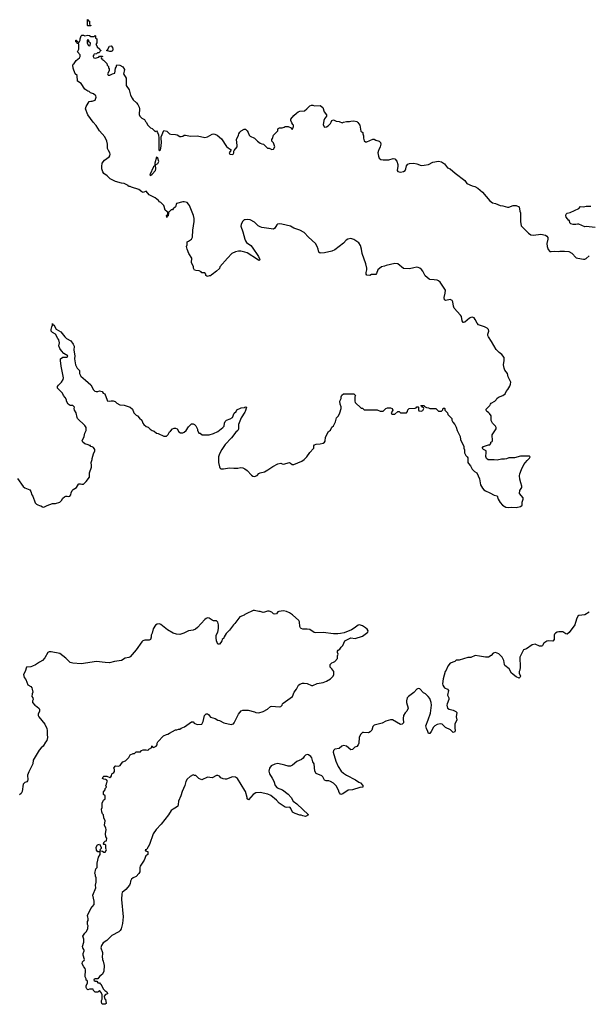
# Model space of a CAD drawing. Header units: inches. Extents: x 2323201 to 2563958, y 895391 to 1023096.
# Tile 130 of 196: x 2476919 to 2484697, y 958318 to 971792. Entities that reach past the tile are written whole.
import ezdxf

# ---------------------------------------------------------------- set-up
doc = ezdxf.new("R2010")
doc.units = ezdxf.units.IN
doc.header["$MEASUREMENT"] = 0
for name, color, linetype in [('C4975', 7, 'Continuous'), ('C4976', 7, 'Continuous'), ('C4977', 7, 'Continuous'), ('C4986', 7, 'Continuous'), ('C4987', 7, 'Continuous')]:
    doc.layers.add(name, color=color, linetype=linetype)

msp = doc.modelspace()

# ---------------------------------------------------------------- linework, layer by layer
at = {"layer": 'C4975', "color": 5, "elevation": 80}
msp.add_lwpolyline([(2478435, 960000), (2478430, 959970), (2478419, 959950), (2478370, 959889), (2478321, 959850), (2478315, 959830), (2478313, 959750), (2478336, 959516), (2478325, 959425), (2478306, 959350), (2478294, 959330), (2478273, 959310), (2478180, 959260), (2478110, 959192), (2478063, 959157), (2478036, 959124), (2478030, 959090), (2478051, 959029), (2478053, 959007), (2478047, 958970), (2478051, 958931), (2478061, 958910), (2478075, 958850), (2478071, 958770), (2478051, 958730), (2478010, 958698), (2477990, 958666), (2477950, 958666), (2477938, 958662), (2477934, 958650), (2477950, 958634), (2477973, 958633), (2477990, 958614), (2478010, 958614), (2478018, 958598), (2478030, 958594), (2478066, 958526), (2478085, 958505), (2478112, 958490), (2478122, 958470), (2478118, 958462), (2478094, 958450), (2478074, 958430), (2478078, 958398), (2478094, 958390), (2478102, 958330), (2478090, 958318), (2478050, 958318), (2478042, 958330), (2478038, 958350), (2478038, 958370), (2478046, 958390), (2478046, 958450), (2478030, 958486), (2478010, 958506), (2477990, 958486), (2477950, 958486), (2477928, 958508), (2477926, 958526), (2477873, 958527), (2477850, 958518), (2477838, 958530), (2477828, 958550), (2477829, 958570), (2477846, 958610), (2477846, 958630), (2477842, 958642), (2477828, 958650), (2477827, 958667), (2477816, 958696), (2477821, 958790), (2477815, 958810), (2477795, 958830), (2477775, 958870), (2477780, 958900), (2477790, 958914), (2477802, 958918), (2477806, 958930), (2477789, 958990), (2477789, 959011), (2477802, 959050), (2477800, 959060), (2477798, 959070), (2477782, 959090), (2477778, 959110), (2477795, 959170), (2477795, 959210), (2477784, 959250), (2477809, 959291), (2477828, 959310), (2477849, 959350), (2477849, 959370), (2477855, 959390), (2477848, 959410), (2477848, 959450), (2477855, 959465), (2477855, 959490), (2477849, 959510), (2477848, 959532), (2477894, 959630), (2477936, 959684), (2477940, 959700), (2477939, 959730), (2477919, 959810), (2477959, 959910), (2477955, 959950), (2477964, 959990), (2477965, 960000)], dxfattribs=at)
at = {"layer": 'C4976', "color": 5, "elevation": 80}
for points in [[(2480000, 968610), (2479943, 968623), (2479910, 968623), (2479870, 968615), (2479823, 968590), (2479762, 968530), (2479656, 968410), (2479650, 968389), (2479611, 968350), (2479550, 968306), (2479538, 968302), (2479532, 968288), (2479513, 968287), (2479490, 968278), (2479480, 968280), (2479466, 968290), (2479466, 968310), (2479450, 968326), (2479410, 968326), (2479402, 968342), (2479376, 968356), (2479330, 968358), (2479310, 968366), (2479298, 968390), (2479298, 968410), (2479269, 968470), (2479274, 968530), (2479234, 968590), (2479209, 968650), (2479201, 968690), (2479209, 968710), (2479209, 968751), (2479230, 968761), (2479269, 968790), (2479285, 968815), (2479287, 968910), (2479305, 969030), (2479304, 969070), (2479296, 969110), (2479242, 969250), (2479229, 969269), (2479209, 969289), (2479170, 969301), (2479150, 969301), (2479064, 969276), (2479051, 969230), (2479018, 969202), (2479010, 969189), (2478992, 969188), (2478970, 969166), (2478958, 969162), (2478953, 969147), (2478950, 969106), (2478938, 969102), (2478930, 969086), (2478928, 969110), (2478942, 969118), (2478946, 969150), (2478942, 969162), (2478930, 969166), (2478910, 969186), (2478897, 969237), (2478889, 969249), (2478849, 969289), (2478830, 969298), (2478817, 969317), (2478774, 969354), (2478690, 969397), (2478650, 969444), (2478609, 969429), (2478590, 969435), (2478550, 969470), (2478450, 969499), (2478430, 969509), (2478406, 969510), (2478402, 969522), (2478350, 969549), (2478310, 969555), (2478230, 969579), (2478156, 969616), (2478117, 969657), (2478070, 969687), (2478054, 969710), (2478044, 969750), (2478041, 969781), (2478047, 969830), (2478081, 969870), (2478143, 969917), (2478153, 969930), (2478157, 969950), (2478152, 969970), (2478136, 970000)], [(2478828, 970000), (2478830, 969996), (2478834, 970000)], [(2479807, 970000), (2479785, 969970), (2479794, 969950), (2479830, 969947), (2479838, 969950), (2479848, 969970), (2479847, 969993), (2479853, 970000)], [(2480000, 969054), (2479989, 969051), (2479966, 969030), (2479947, 968990), (2479946, 968966), (2479973, 968890), (2480000, 968787)], [(2476890, 965512), (2476965, 965405), (2476990, 965386), (2477057, 965357), (2477070, 965334), (2477085, 965290), (2477098, 965270), (2477130, 965182), (2477150, 965162), (2477166, 965154), (2477190, 965142), (2477210, 965138), (2477230, 965125), (2477250, 965122), (2477295, 965145), (2477370, 965172), (2477410, 965172), (2477470, 965191), (2477489, 965210), (2477510, 965245), (2477530, 965262), (2477550, 965272), (2477570, 965272), (2477590, 965265), (2477606, 965270), (2477618, 965290), (2477623, 965317), (2477638, 965350), (2477650, 965362), (2477698, 965390), (2477723, 965437), (2477730, 965442), (2477750, 965442), (2477770, 965434), (2477790, 965434), (2477830, 965472), (2477874, 965530), (2477875, 965590), (2477899, 965670), (2477902, 965690), (2477898, 965730), (2477909, 965771), (2477909, 965789), (2477928, 965850), (2477948, 965890), (2477948, 965910), (2477930, 965938), (2477910, 965948), (2477889, 965949), (2477886, 965966), (2477874, 965966), (2477856, 965976), (2477810, 965989), (2477782, 966010), (2477775, 966030), (2477799, 966090), (2477810, 966134), (2477828, 966170), (2477828, 966210), (2477810, 966238), (2477710, 966335), (2477703, 966350), (2477693, 966410), (2477669, 966450), (2477662, 966470), (2477668, 966490), (2477646, 966510), (2477610, 966514), (2477582, 966530), (2477558, 966570), (2477558, 966590), (2477543, 966623), (2477518, 966650), (2477503, 966683), (2477435, 966750), (2477435, 966770), (2477449, 966791), (2477489, 966831), (2477515, 966870), (2477519, 966890), (2477485, 967050), (2477475, 967130), (2477478, 967150), (2477508, 967172), (2477570, 967174), (2477578, 967190), (2477523, 967223), (2477490, 967258), (2477469, 967290), (2477455, 967330), (2477464, 967370), (2477454, 967410), (2477439, 967430), (2477409, 967489), (2477368, 967510), (2477349, 967529), (2477350, 967554), (2477358, 967590), (2477368, 967610), (2477370, 967632), (2477378, 967618), (2477392, 967612), (2477398, 967590), (2477418, 967558), (2477482, 967522), (2477536, 967450), (2477558, 967430), (2477617, 967397), (2477652, 967350), (2477664, 967324), (2477661, 967270), (2477674, 967194), (2477667, 967150), (2477682, 967070), (2477705, 967025), (2477736, 966990), (2477739, 966950), (2477754, 966914), (2477821, 966861), (2477893, 966793), (2477930, 966725), (2477948, 966708), (2477963, 966703), (2477990, 966703), (2478011, 966711), (2478046, 966706), (2478063, 966683), (2478082, 966670), (2478114, 966586), (2478114, 966574), (2478150, 966572), (2478170, 966578), (2478197, 966577), (2478225, 966565), (2478246, 966546), (2478290, 966522), (2478350, 966518), (2478431, 966491), (2478460, 966460), (2478482, 966410), (2478510, 966382), (2478532, 966370), (2478558, 966338), (2478590, 966312), (2478605, 966270), (2478618, 966250), (2478650, 966226), (2478675, 966215), (2478702, 966190), (2478730, 966171), (2478760, 966160), (2478790, 966132), (2478811, 966131), (2478893, 966093), (2478927, 966093), (2478950, 966114), (2478966, 966150), (2478980, 966160), (2479010, 966194), (2479030, 966202), (2479050, 966202), (2479071, 966191), (2479094, 966150), (2479118, 966138), (2479150, 966138), (2479170, 966145), (2479195, 966170), (2479230, 966222), (2479270, 966262), (2479290, 966262), (2479310, 966254), (2479330, 966234), (2479352, 966190), (2479353, 966173), (2479370, 966134), (2479390, 966134), (2479413, 966113), (2479510, 966111), (2479570, 966131), (2479630, 966158), (2479698, 966210), (2479715, 966230), (2479719, 966270), (2479729, 966291), (2479749, 966311), (2479798, 966330), (2479829, 966350), (2479855, 966405), (2479878, 966430), (2479890, 966452), (2479950, 966479), (2479994, 966486), (2480000, 966490)], [(2480000, 966423), (2479950, 966342), (2479911, 966250), (2479911, 966190), (2479902, 966170), (2479875, 966145), (2479815, 966070), (2479730, 965977), (2479682, 965910), (2479651, 965850), (2479639, 965810), (2479639, 965730), (2479650, 965672), (2479657, 965657), (2479670, 965647), (2479705, 965645), (2479790, 965658), (2479850, 965653), (2479905, 965655), (2479942, 965662), (2479970, 965658), (2479990, 965651), (2480000, 965644)], [(2480000, 963651), (2479990, 963644), (2479930, 963622), (2479864, 963530), (2479843, 963510), (2479790, 963439), (2479743, 963390), (2479715, 963345), (2479711, 963329), (2479691, 963310), (2479685, 963290), (2479670, 963268), (2479650, 963248), (2479630, 963248), (2479609, 963290), (2479606, 963334), (2479605, 963370), (2479629, 963411), (2479639, 963461), (2479639, 963510), (2479630, 963548), (2479610, 963564), (2479570, 963565), (2479550, 963573), (2479510, 963603), (2479490, 963605), (2479470, 963598), (2479450, 963583), (2479350, 963473), (2479323, 963450), (2479290, 963437), (2479230, 963430), (2479165, 963395), (2479110, 963380), (2479063, 963383), (2479018, 963398), (2478942, 963442), (2478850, 963515), (2478830, 963523), (2478800, 963520), (2478776, 963504), (2478743, 963457), (2478730, 963398), (2478719, 963370), (2478718, 963342), (2478710, 963309), (2478690, 963299), (2478630, 963301), (2478605, 963290), (2478590, 963279), (2478512, 963170), (2478430, 963075), (2478414, 963066), (2478364, 963056), (2478310, 963024), (2478214, 963010), (2478148, 962992), (2478090, 962995), (2477970, 963011), (2477761, 962979), (2477646, 962986), (2477610, 962996), (2477550, 963054), (2477470, 963120), (2477350, 963143), (2477320, 963140), (2477306, 963130), (2477262, 963058), (2477230, 963024), (2477190, 963002), (2477137, 962963), (2477096, 962944), (2477070, 962936), (2477012, 962930), (2476996, 962870), (2476971, 962830), (2476982, 962790), (2477002, 962762), (2477030, 962691), (2477070, 962666), (2477083, 962650), (2477091, 962630), (2477099, 962590), (2477090, 962566), (2477087, 962530), (2477098, 962510), (2477102, 962490), (2477092, 962470), (2477092, 962450), (2477125, 962410), (2477154, 962394), (2477185, 962365), (2477191, 962351), (2477191, 962330), (2477171, 962290), (2477171, 962270), (2477181, 962250), (2477261, 962150), (2477290, 962092), (2477294, 962066), (2477294, 962010), (2477301, 961970), (2477290, 961926), (2477270, 961906), (2477242, 961850), (2477211, 961829), (2477184, 961796), (2477103, 961657), (2477099, 961610), (2477043, 961497), (2477028, 961452), (2477031, 961390), (2477026, 961374), (2477017, 961363), (2476990, 961354), (2476968, 961332), (2476951, 961230), (2476937, 961203), (2476917, 961183)], [(2477965, 960000), (2477967, 960047), (2477958, 960070), (2477958, 960090), (2477948, 960110), (2477962, 960170), (2477978, 960190), (2477980, 960200), (2477978, 960250), (2477998, 960330), (2478018, 960370), (2478018, 960398), (2478010, 960406), (2477990, 960406), (2477970, 960426), (2477965, 960470), (2477982, 960498), (2478011, 960511), (2478034, 960470), (2478034, 960450), (2478014, 960430), (2478018, 960418), (2478050, 960414), (2478070, 960402), (2478090, 960402), (2478106, 960430), (2478098, 960450), (2478096, 960496), (2478090, 960506), (2478070, 960506), (2478066, 960510), (2478070, 960534), (2478086, 960550), (2478106, 960554), (2478109, 960590), (2478099, 960610), (2478094, 960650), (2478102, 960710), (2478098, 960730), (2478078, 960770), (2478086, 960830), (2478068, 960868), (2478066, 960910), (2478050, 960926), (2478042, 960950), (2478038, 960990), (2478046, 961010), (2478046, 961070), (2478066, 961110), (2478086, 961130), (2478086, 961170), (2478066, 961190), (2478067, 961227), (2478087, 961253), (2478088, 961272), (2478106, 961290), (2478098, 961310), (2478108, 961330), (2478109, 961351), (2478118, 961370), (2478108, 961388), (2478096, 961396), (2478070, 961398), (2478050, 961406), (2478062, 961430), (2478070, 961438), (2478090, 961442), (2478110, 961442), (2478150, 961422), (2478166, 961430), (2478175, 961445), (2478178, 961470), (2478206, 961490), (2478216, 961504), (2478218, 961530), (2478208, 961550), (2478223, 961577), (2478230, 961582), (2478270, 961578), (2478294, 961586), (2478310, 961614), (2478330, 961634), (2478366, 961650), (2478410, 961694), (2478430, 961732), (2478470, 961752), (2478490, 961752), (2478510, 961772), (2478570, 961774), (2478586, 961790), (2478610, 961802), (2478650, 961802), (2478670, 961794), (2478682, 961798), (2478686, 961810), (2478726, 961830), (2478726, 961850), (2478730, 961854), (2478738, 961838), (2478750, 961834), (2478786, 961850), (2478798, 961870), (2478798, 961890), (2478808, 961910), (2478886, 961990), (2478928, 962012), (2478947, 962013), (2478966, 962030), (2479050, 962072), (2479070, 962072), (2479090, 962082), (2479110, 962085), (2479130, 962098), (2479174, 962114), (2479270, 962182), (2479290, 962182), (2479304, 962164), (2479345, 962145), (2479410, 962151), (2479429, 962190), (2479449, 962271), (2479470, 962291), (2479490, 962291), (2479504, 962284), (2479530, 962246), (2479591, 962231), (2479630, 962206), (2479650, 962201), (2479710, 962171), (2479810, 962147), (2479826, 962150), (2479843, 962157), (2479855, 962170), (2479914, 962290), (2479950, 962332), (2479970, 962345), (2480000, 962344)], [(2480000, 961243), (2479898, 961410), (2479870, 961428), (2479830, 961429), (2479750, 961398), (2479730, 961398), (2479703, 961403), (2479670, 961418), (2479650, 961438), (2479630, 961448), (2479610, 961448), (2479550, 961418), (2479490, 961426), (2479410, 961388), (2479370, 961408), (2479330, 961448), (2479309, 961449), (2479290, 961458), (2479250, 961435), (2479210, 961399), (2479191, 961369), (2479178, 961310), (2479140, 961230), (2479124, 961170), (2479090, 961098), (2479087, 961050), (2479081, 961030), (2479065, 961015), (2479019, 960990), (2478993, 960970), (2478953, 960910), (2478855, 960785), (2478784, 960710), (2478747, 960650), (2478695, 960505), (2478658, 960442), (2478648, 960432), (2478634, 960430), (2478638, 960418), (2478652, 960412), (2478674, 960410), (2478671, 960370), (2478645, 960350), (2478621, 960290), (2478567, 960210), (2478561, 960190), (2478561, 960130), (2478551, 960110), (2478514, 960066), (2478470, 960047), (2478448, 960032), (2478436, 960004), (2478435, 960000)]]:
    msp.add_lwpolyline(points, dxfattribs=at)
msp.add_lwpolyline([(2478790, 969909), (2478769, 969830), (2478766, 969794), (2478750, 969776), (2478699, 969670), (2478702, 969662), (2478710, 969661), (2478730, 969676), (2478775, 969730), (2478783, 969750), (2478776, 969804), (2478810, 969825), (2478818, 969842), (2478821, 969850), (2478810, 969897)], close=True, dxfattribs=at)
at = {"layer": 'C4977', "color": 5, "elevation": 80}
for points in [[(2477850, 971706), (2477848, 971710), (2477848, 971792), (2477854, 971790), (2477858, 971778), (2477872, 971772), (2477873, 971733), (2477878, 971718), (2477892, 971710), (2477890, 971706)], [(2477850, 971518), (2477842, 971510), (2477842, 971470), (2477858, 971438), (2477870, 971434), (2477882, 971438), (2477886, 971470), (2477866, 971490), (2477866, 971510)], [(2478150, 971358), (2478106, 971370), (2478122, 971378), (2478149, 971431), (2478168, 971432), (2478190, 971410), (2478193, 971387), (2478190, 971366), (2478170, 971358)]]:
    msp.add_lwpolyline(points, close=True, dxfattribs=at)
for points in [[(2478136, 970000), (2478121, 970030), (2478118, 970090), (2478109, 970129), (2478085, 970190), (2478010, 970269), (2477965, 970345), (2477925, 970390), (2477853, 970490), (2477821, 970570), (2477830, 970602), (2477868, 970670), (2477890, 970678), (2477910, 970678), (2477950, 970692), (2477964, 970730), (2477962, 970750), (2477930, 970775), (2477886, 970790), (2477868, 970808), (2477850, 970815), (2477810, 970842), (2477760, 970920), (2477708, 970950), (2477707, 971027), (2477678, 971050), (2477650, 971128), (2477644, 971170), (2477650, 971182), (2477666, 971194), (2477690, 971231), (2477738, 971270), (2477748, 971290), (2477748, 971310), (2477709, 971350), (2477728, 971390), (2477726, 971450), (2477722, 971462), (2477707, 971467), (2477702, 971482), (2477687, 971487), (2477686, 971510), (2477694, 971510), (2477698, 971498), (2477713, 971493), (2477718, 971478), (2477730, 971474), (2477747, 971513), (2477748, 971530), (2477762, 971570), (2477770, 971582), (2477790, 971582), (2477810, 971572), (2477850, 971582), (2477875, 971575), (2477890, 971562), (2477938, 971562), (2477950, 971574), (2477954, 971570), (2477958, 971538), (2477974, 971530), (2477973, 971473), (2477962, 971450), (2477975, 971435), (2477981, 971421), (2478014, 971390), (2478018, 971378), (2478034, 971370), (2478018, 971362), (2478014, 971350), (2478000, 971340), (2477984, 971336), (2477970, 971326), (2477938, 971322), (2477934, 971310), (2477922, 971298), (2477922, 971290), (2477934, 971270), (2477950, 971265), (2478002, 971278), (2478010, 971294), (2478050, 971294), (2478052, 971288), (2478038, 971282), (2478034, 971270), (2478038, 971258), (2478050, 971254), (2478058, 971238), (2478070, 971234), (2478111, 971191), (2478114, 971170), (2478134, 971150), (2478134, 971130), (2478142, 971122), (2478145, 971110), (2478142, 971090), (2478122, 971050), (2478130, 971034), (2478150, 971034), (2478188, 971052), (2478222, 971058), (2478228, 971130), (2478238, 971142), (2478250, 971172), (2478290, 971171), (2478330, 971145), (2478351, 971109), (2478350, 971086), (2478338, 971050), (2478377, 970990), (2478376, 970890), (2478418, 970830), (2478437, 970757), (2478456, 970716), (2478473, 970693), (2478516, 970656), (2478536, 970630), (2478554, 970594), (2478559, 970570), (2478552, 970492), (2478562, 970470), (2478590, 970442), (2478624, 970424), (2478640, 970400), (2478651, 970391), (2478671, 970350), (2478710, 970312), (2478730, 970302), (2478770, 970262), (2478790, 970271), (2478806, 970246), (2478817, 970217), (2478823, 970170), (2478824, 970010), (2478828, 970000)], [(2478834, 970000), (2478844, 970010), (2478851, 970030), (2478860, 970110), (2478852, 970170), (2478855, 970190), (2478890, 970274), (2478930, 970265), (2478970, 970231), (2478985, 970225), (2479050, 970220), (2479074, 970214), (2479110, 970194), (2479130, 970191), (2479150, 970196), (2479170, 970211), (2479189, 970211), (2479257, 970197), (2479350, 970201), (2479450, 970179), (2479490, 970188), (2479550, 970227), (2479570, 970231), (2479590, 970227), (2479621, 970210), (2479681, 970161), (2479750, 970056), (2479770, 970036), (2479814, 970010), (2479807, 970000)], [(2479853, 970000), (2479893, 970050), (2479896, 970070), (2479885, 970150), (2479913, 970210), (2479917, 970230), (2479930, 970251), (2479950, 970271), (2479990, 970292), (2480000, 970292)]]:
    msp.add_lwpolyline(points, dxfattribs=at)
at = {"layer": 'C4986', "color": 5, "elevation": 80}
for points in [[(2481828, 970000), (2481819, 969970), (2481826, 969926), (2481837, 969897), (2481860, 969880), (2481893, 969873), (2481970, 969873), (2482030, 969891), (2482050, 969887), (2482076, 969856), (2482090, 969810), (2482093, 969787), (2482085, 969730), (2482094, 969714), (2482130, 969707), (2482170, 969715), (2482190, 969728), (2482201, 969750), (2482209, 969791), (2482230, 969816), (2482250, 969823), (2482310, 969828), (2482350, 969819), (2482410, 969798), (2482450, 969799), (2482510, 969811), (2482570, 969843), (2482650, 969855), (2482690, 969846), (2482730, 969818), (2482770, 969765), (2482810, 969751), (2482876, 969690), (2483010, 969591), (2483038, 969550), (2483110, 969517), (2483147, 969507), (2483186, 969486), (2483250, 969431), (2483350, 969311), (2483386, 969286), (2483430, 969276), (2483490, 969251), (2483530, 969246), (2483590, 969225), (2483610, 969225), (2483671, 969251), (2483711, 969251), (2483750, 969231), (2483761, 969170), (2483771, 969150), (2483768, 969032), (2483781, 968970), (2483879, 968870), (2483910, 968848), (2483950, 968842), (2484050, 968857), (2484110, 968843), (2484132, 968830), (2484145, 968810), (2484146, 968790), (2484131, 968730), (2484134, 968690), (2484150, 968645), (2484170, 968621), (2484190, 968618), (2484230, 968626), (2484290, 968621), (2484310, 968626), (2484370, 968626), (2484430, 968619), (2484470, 968596), (2484530, 968535), (2484553, 968527), (2484630, 968515), (2484650, 968515), (2484670, 968526), (2484710, 968562)], [(2484791, 968949), (2484670, 968962), (2484650, 968958), (2484570, 968995), (2484550, 968995), (2484529, 968989), (2484490, 968989), (2484460, 969000), (2484446, 969010), (2484442, 969042), (2484430, 969046), (2484395, 969090), (2484389, 969110), (2484395, 969130), (2484410, 969145), (2484449, 969151), (2484566, 969210), (2484590, 969234), (2484630, 969232), (2484670, 969241), (2484730, 969241)], [(2480000, 965644), (2480030, 965623), (2480090, 965557), (2480110, 965544), (2480130, 965541), (2480166, 965554), (2480190, 965582), (2480210, 965592), (2480270, 965605), (2480315, 965630), (2480381, 965679), (2480450, 965716), (2480490, 965722), (2480510, 965712), (2480530, 965711), (2480610, 965731), (2480625, 965725), (2480647, 965707), (2480670, 965707), (2480778, 965750), (2480810, 965771), (2480849, 965811), (2480889, 965870), (2480938, 965922), (2480942, 965930), (2480942, 965958), (2480950, 965974), (2480976, 965984), (2481030, 965987), (2481070, 965998), (2481088, 966010), (2481096, 966024), (2481103, 966077), (2481142, 966158), (2481170, 966174), (2481190, 966214), (2481210, 966234), (2481238, 966290), (2481255, 966345), (2481278, 966370), (2481298, 966410), (2481315, 966470), (2481315, 966495), (2481302, 966530), (2481298, 966570), (2481318, 966610), (2481318, 966630), (2481327, 966653), (2481350, 966672), (2481490, 966674), (2481514, 966650), (2481502, 966630), (2481502, 966570), (2481510, 966554), (2481590, 966474), (2481610, 966474), (2481630, 966454), (2481810, 966452), (2481850, 966434), (2481890, 966434), (2481928, 966472), (2481950, 966478), (2481990, 966478), (2482014, 966470), (2482022, 966450), (2482002, 966410), (2482010, 966394), (2482050, 966394), (2482090, 966432), (2482110, 966432), (2482130, 966414), (2482210, 966414), (2482226, 966430), (2482227, 966453), (2482248, 966472), (2482330, 966474), (2482342, 966478), (2482350, 966494), (2482370, 966494), (2482374, 966490), (2482373, 966453), (2482378, 966438), (2482410, 966434), (2482435, 966445), (2482446, 966470), (2482442, 966482), (2482428, 966488), (2482422, 966502), (2482407, 966507), (2482410, 966512), (2482450, 966514), (2482458, 966498), (2482484, 966484), (2482510, 966482), (2482530, 966472), (2482612, 966472), (2482650, 966434), (2482690, 966434), (2482707, 966453), (2482710, 966474), (2482730, 966474), (2482734, 966470), (2482734, 966450), (2482772, 966412), (2482774, 966390), (2482832, 966332), (2482832, 966310), (2482844, 966284), (2482870, 966254), (2482890, 966214), (2482905, 966170), (2482943, 966090), (2482947, 966047), (2482994, 965950), (2482994, 965930), (2483004, 965904), (2483005, 965865), (2483022, 965830), (2483042, 965810), (2483050, 965794), (2483051, 965730), (2483057, 965717), (2483085, 965685), (2483110, 965642), (2483142, 965610), (2483172, 965590), (2483208, 965508), (2483225, 965425), (2483250, 965381), (2483270, 965356), (2483290, 965343), (2483350, 965319), (2483410, 965286), (2483450, 965274), (2483466, 965230), (2483490, 965185), (2483525, 965150), (2483570, 965123), (2483610, 965117), (2483650, 965122), (2483710, 965117), (2483768, 965130), (2483790, 965142), (2483795, 965150), (2483795, 965190), (2483808, 965230), (2483808, 965250), (2483758, 965310), (2483762, 965350), (2483789, 965391), (2483789, 965410), (2483773, 965453), (2483762, 965502), (2483758, 965550), (2483761, 965579), (2483782, 965638), (2483816, 965704), (2483859, 965761), (2483893, 965790), (2483902, 965810), (2483890, 965819), (2483770, 965817), (2483690, 965795), (2483610, 965798), (2483577, 965783), (2483550, 965778), (2483510, 965779), (2483450, 965762), (2483410, 965768), (2483328, 965768), (2483307, 965787), (2483296, 965816), (2483302, 965870), (2483298, 965890), (2483283, 965903), (2483266, 965910), (2483246, 965930), (2483266, 965950), (2483330, 965974), (2483350, 965974), (2483366, 965990), (2483366, 966010), (2483382, 966018), (2483386, 966030), (2483382, 966110), (2483435, 966195), (2483435, 966210), (2483429, 966230), (2483389, 966270), (2483369, 966309), (2483368, 966370), (2483344, 966404), (2483330, 966418), (2483308, 966430), (2483298, 966450), (2483300, 966460), (2483350, 966514), (2483358, 966530), (2483370, 966542), (2483418, 966570), (2483438, 966590), (2483448, 966610), (2483470, 966625), (2483530, 966651), (2483558, 966670), (2483575, 966705), (2483595, 966730), (2483622, 966778), (2483635, 966805), (2483638, 966830), (2483603, 966903), (2483590, 966950), (2483557, 966997), (2483545, 967025), (2483538, 967070), (2483548, 967130), (2483547, 967170), (2483515, 967210), (2483478, 967238), (2483438, 967278), (2483375, 967390), (2483332, 967450), (2483324, 967470), (2483325, 967490), (2483337, 967530), (2483334, 967550), (2483316, 967570), (2483278, 967590), (2483197, 967617), (2483177, 967637), (2483150, 967690), (2483134, 967710), (2483110, 967720), (2483090, 967716), (2483070, 967706), (2483010, 967652), (2482990, 967647), (2482986, 967650), (2482971, 967671), (2482961, 967730), (2482950, 967748), (2482863, 967843), (2482852, 967870), (2482843, 967930), (2482833, 967950), (2482810, 967964), (2482750, 967950), (2482730, 967959), (2482725, 967990), (2482740, 968050), (2482742, 968090), (2482670, 968200), (2482650, 968217), (2482630, 968225), (2482590, 968234), (2482530, 968236), (2482521, 968241), (2482466, 968286), (2482434, 968350), (2482415, 968375), (2482392, 968392), (2482370, 968401), (2482350, 968403), (2482310, 968398), (2482250, 968383), (2482170, 968389), (2482090, 968449), (2482050, 968456), (2481930, 968429), (2481910, 968419), (2481870, 968409), (2481818, 968370), (2481800, 968320), (2481790, 968306), (2481730, 968306), (2481711, 968289), (2481670, 968294), (2481657, 968310), (2481657, 968330), (2481669, 968370), (2481669, 968390), (2481654, 968450), (2481603, 968590), (2481597, 968650), (2481583, 968703), (2481557, 968737), (2481490, 968785), (2481450, 968796), (2481410, 968790), (2481387, 968773), (2481350, 968733), (2481230, 968641), (2481190, 968624), (2481090, 968599), (2481030, 968595), (2481009, 968610), (2481002, 968650), (2480989, 968689), (2480964, 968730), (2480870, 968814), (2480810, 968881), (2480753, 968913), (2480670, 968941), (2480623, 968964), (2480507, 968993), (2480470, 968999), (2480446, 968994), (2480435, 968985), (2480410, 968938), (2480390, 968927), (2480230, 968949), (2480210, 968956), (2480179, 968970), (2480130, 969019), (2480070, 969054), (2480030, 969058), (2480005, 969055), (2480000, 969054)], [(2480000, 968787), (2480006, 968766), (2480022, 968742), (2480082, 968702), (2480101, 968681), (2480185, 968550), (2480202, 968510), (2480198, 968502), (2480190, 968498), (2480170, 968509), (2480030, 968603), (2480000, 968610)], [(2480000, 966490), (2480010, 966496), (2480022, 966490), (2480004, 966430), (2480000, 966423)], [(2480000, 962344), (2480044, 962344), (2480130, 962322), (2480150, 962311), (2480190, 962306), (2480250, 962325), (2480310, 962358), (2480350, 962391), (2480370, 962398), (2480470, 962387), (2480490, 962391), (2480509, 962410), (2480515, 962430), (2480523, 962437), (2480652, 962528), (2480674, 962590), (2480704, 962630), (2480733, 962687), (2480750, 962701), (2480789, 962711), (2480810, 962711), (2480850, 962706), (2480910, 962681), (2480930, 962681), (2480990, 962706), (2481070, 962721), (2481118, 962742), (2481170, 962772), (2481208, 962810), (2481218, 962830), (2481215, 962870), (2481190, 962908), (2481168, 962930), (2481166, 962970), (2481188, 962992), (2481210, 962998), (2481228, 963010), (2481266, 963050), (2481268, 963088), (2481275, 963110), (2481268, 963130), (2481268, 963150), (2481276, 963164), (2481300, 963180), (2481315, 963205), (2481338, 963230), (2481368, 963290), (2481450, 963331), (2481510, 963325), (2481610, 963357), (2481683, 963410), (2481685, 963430), (2481671, 963450), (2481650, 963470), (2481610, 963497), (2481569, 963511), (2481550, 963506), (2481496, 963464), (2481457, 963443), (2481357, 963403), (2481308, 963392), (2481273, 963387), (2481214, 963386), (2481070, 963407), (2480970, 963401), (2480948, 963408), (2480890, 963445), (2480852, 963452), (2480790, 963450), (2480770, 963459), (2480760, 963470), (2480753, 963490), (2480748, 963550), (2480737, 963570), (2480650, 963648), (2480610, 963674), (2480570, 963692), (2480530, 963702), (2480465, 963695), (2480451, 963689), (2480430, 963662), (2480410, 963655), (2480390, 963662), (2480366, 963686), (2480330, 963698), (2480310, 963698), (2480270, 963683), (2480250, 963681), (2480210, 963693), (2480190, 963693), (2480130, 963709), (2480111, 963709), (2480017, 963663), (2480000, 963651)], [(2484710, 963685), (2484650, 963649), (2484570, 963637), (2484552, 963630), (2484535, 963590), (2484511, 963509), (2484436, 963404), (2484410, 963385), (2484390, 963389), (2484350, 963414), (2484294, 963414), (2484270, 963409), (2484250, 963399), (2484235, 963385), (2484231, 963370), (2484231, 963309), (2484211, 963289), (2484150, 963294), (2484130, 963289), (2484090, 963259), (2484073, 963227), (2484061, 963219), (2484030, 963219), (2483970, 963244), (2483930, 963239), (2483850, 963182), (2483810, 963168), (2483763, 963070), (2483765, 962930), (2483762, 962890), (2483752, 962870), (2483751, 962850), (2483771, 962810), (2483762, 962790), (2483750, 962782), (2483710, 962798), (2483649, 962850), (2483615, 962910), (2483555, 962955), (2483549, 962969), (2483542, 963022), (2483517, 963070), (2483472, 963112), (2483430, 963134), (2483398, 963122), (2483370, 963089), (2483334, 963070), (2483290, 963069), (2483210, 963084), (2483150, 963089), (2483090, 963066), (2483050, 963063), (2482930, 963029), (2482890, 963029), (2482870, 963009), (2482810, 962984), (2482777, 962943), (2482754, 962890), (2482741, 962870), (2482712, 962770), (2482704, 962704), (2482706, 962686), (2482721, 962661), (2482730, 962650), (2482771, 962630), (2482787, 962610), (2482771, 962550), (2482791, 962510), (2482791, 962490), (2482765, 962430), (2482763, 962410), (2482771, 962371), (2482795, 962355), (2482850, 962341), (2482885, 962325), (2482898, 962310), (2482891, 962250), (2482898, 962210), (2482871, 962150), (2482871, 962091), (2482876, 962070), (2482870, 962046), (2482850, 962038), (2482813, 962073), (2482746, 962106), (2482698, 962150), (2482670, 962157), (2482630, 962149), (2482598, 962130), (2482581, 962110), (2482550, 962049), (2482530, 962026), (2482510, 962026), (2482504, 962050), (2482484, 962090), (2482474, 962130), (2482509, 962210), (2482539, 962301), (2482552, 962410), (2482549, 962450), (2482530, 962504), (2482509, 962530), (2482470, 962566), (2482442, 962582), (2482395, 962635), (2482370, 962638), (2482350, 962629), (2482313, 962587), (2482238, 962530), (2482221, 962510), (2482211, 962470), (2482211, 962450), (2482235, 962370), (2482216, 962330), (2482190, 962308), (2482171, 962270), (2482167, 962230), (2482171, 962170), (2482151, 962150), (2482130, 962149), (2482018, 962210), (2481993, 962213), (2481927, 962193), (2481877, 962163), (2481770, 962137), (2481758, 962130), (2481750, 962118), (2481735, 962070), (2481715, 962045), (2481690, 962035), (2481622, 962038), (2481610, 962036), (2481590, 962021), (2481581, 962010), (2481564, 961970), (2481557, 961890), (2481550, 961868), (2481530, 961846), (2481504, 961836), (2481470, 961806), (2481450, 961802), (2481390, 961849), (2481350, 961859), (2481328, 961852), (2481290, 961817), (2481230, 961809), (2481211, 961790), (2481208, 961770), (2481244, 961644), (2481275, 961570), (2481316, 961510), (2481350, 961480), (2481390, 961455), (2481512, 961390), (2481559, 961359), (2481582, 961350), (2481611, 961310), (2481612, 961288), (2481570, 961284), (2481470, 961253), (2481411, 961249), (2481340, 961200), (2481310, 961188), (2481290, 961218), (2481281, 961250), (2481247, 961307), (2481210, 961342), (2481170, 961369), (2481150, 961375), (2481110, 961376), (2481090, 961385), (2481065, 961430), (2481050, 961445), (2480975, 961475), (2480958, 961510), (2480949, 961609), (2480930, 961638), (2480916, 961690), (2480901, 961710), (2480870, 961732), (2480850, 961735), (2480830, 961729), (2480811, 961710), (2480795, 961685), (2480773, 961667), (2480710, 961642), (2480650, 961592), (2480622, 961578), (2480590, 961575), (2480544, 961590), (2480450, 961611), (2480410, 961606), (2480360, 961580), (2480335, 961550), (2480325, 961510), (2480336, 961470), (2480374, 961414), (2480395, 961370), (2480413, 961310), (2480442, 961282), (2480513, 961253), (2480593, 961193), (2480631, 961150), (2480660, 961100), (2480710, 961061), (2480872, 960910), (2480830, 960888), (2480790, 960898), (2480770, 960908), (2480750, 960908), (2480686, 960930), (2480650, 960948), (2480630, 960998), (2480618, 961010), (2480610, 961014), (2480570, 961009), (2480550, 961015), (2480469, 961070), (2480432, 961112), (2480356, 961176), (2480315, 961195), (2480210, 961218), (2480150, 961214), (2480111, 961190), (2480050, 961118), (2480030, 961128), (2480029, 961150), (2480008, 961230), (2480000, 961243)]]:
    msp.add_lwpolyline(points, dxfattribs=at)
at = {"layer": 'C4987', "color": 5, "elevation": 80}
msp.add_lwpolyline([(2480000, 970292), (2480010, 970292), (2480031, 970271), (2480046, 970246), (2480056, 970210), (2480070, 970196), (2480132, 970170), (2480172, 970130), (2480210, 970102), (2480233, 970093), (2480254, 970090), (2480310, 970034), (2480330, 970034), (2480370, 970014), (2480390, 970022), (2480408, 970050), (2480390, 970106), (2480368, 970128), (2480368, 970150), (2480376, 970164), (2480389, 970210), (2480448, 970270), (2480448, 970290), (2480456, 970304), (2480472, 970312), (2480510, 970311), (2480538, 970322), (2480550, 970332), (2480590, 970332), (2480633, 970313), (2480638, 970298), (2480650, 970294), (2480666, 970330), (2480666, 970350), (2480656, 970356), (2480640, 970380), (2480628, 970410), (2480629, 970430), (2480670, 970482), (2480706, 970514), (2480729, 970531), (2480750, 970538), (2480814, 970546), (2480848, 970570), (2480890, 970612), (2480910, 970622), (2480930, 970622), (2480952, 970612), (2481030, 970618), (2481065, 970590), (2481086, 970530), (2481118, 970490), (2481118, 970470), (2481087, 970433), (2481078, 970410), (2481072, 970352), (2481090, 970322), (2481116, 970324), (2481140, 970340), (2481170, 970372), (2481182, 970390), (2481189, 970411), (2481210, 970422), (2481250, 970402), (2481290, 970398), (2481330, 970382), (2481350, 970391), (2481390, 970398), (2481430, 970398), (2481450, 970405), (2481490, 970406), (2481530, 970398), (2481546, 970386), (2481571, 970350), (2481587, 970267), (2481612, 970250), (2481612, 970230), (2481624, 970204), (2481622, 970170), (2481630, 970134), (2481650, 970122), (2481670, 970122), (2481750, 970158), (2481770, 970156), (2481790, 970145), (2481838, 970130), (2481856, 970110), (2481859, 970090), (2481851, 970050), (2481831, 970010), (2481828, 970000)], dxfattribs=at)

doc.saveas('drawing.dxf')
